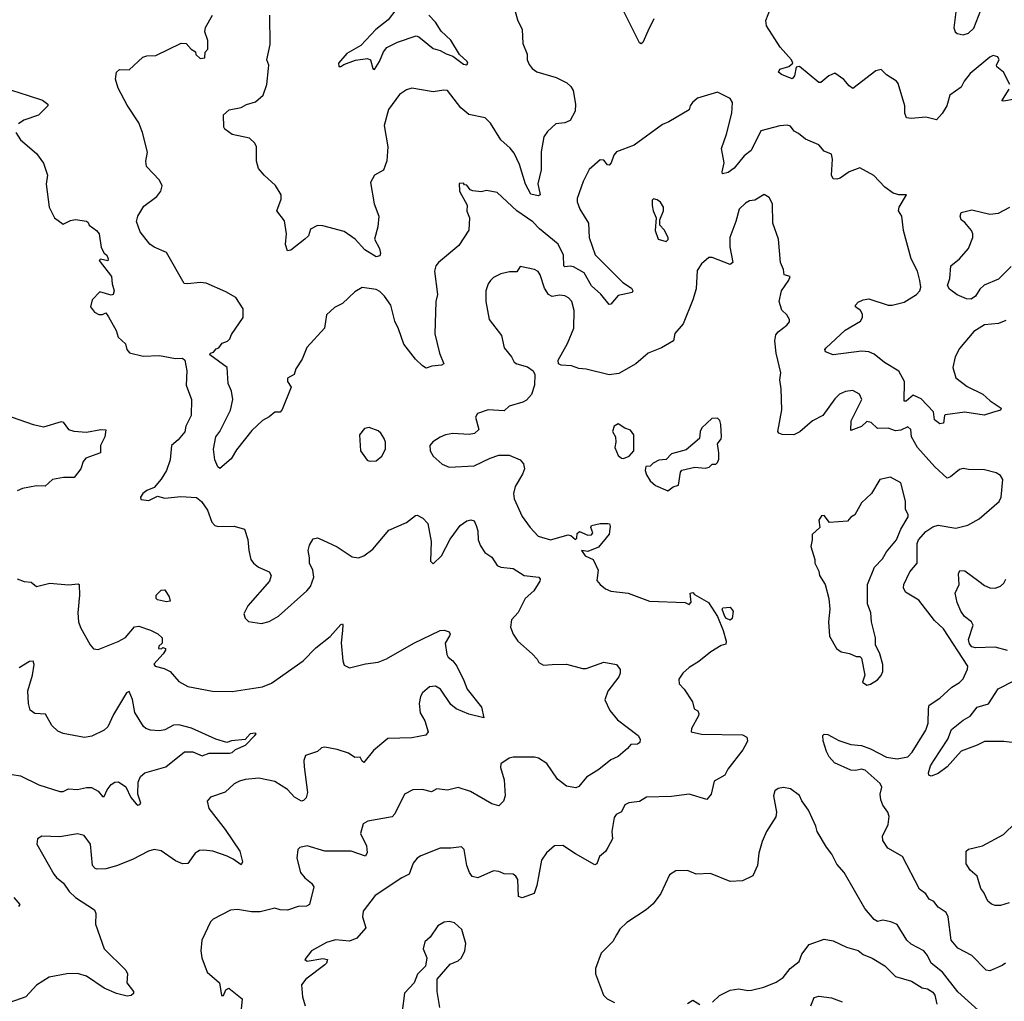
# Model space of a CAD drawing. Extents: x 1954678 to 2060275, y 904822 to 1016299.
# Tile 198 of 256: x 1975220 to 1980757, y 953651 to 959170. Entities that reach past the tile are written whole.
import ezdxf

# ---------------------------------------------------------------- set-up
doc = ezdxf.new("R2010")
doc.units = 0

msp = doc.modelspace()

# ---------------------------------------------------------------- linework, layer by layer
at = {"layer": '0CON20XD'}
for points in [[(1980788.9, 958805), (1980752.5, 958875), (1980714.6, 958905), (1980714.1, 958915.9), (1980728.5, 958945), (1980721.7, 958961.7), (1980695, 958967.8), (1980675, 958958.9), (1980565, 958867.1), (1980532.2, 958825), (1980515, 958790), (1980451.2, 958745), (1980434.5, 958685), (1980407.4, 958642.6), (1980375, 958606.4), (1980315, 958621.8), (1980234.2, 958614.2), (1980207.7, 958617.7), (1980197.5, 958645), (1980197.1, 958685), (1980161.2, 958811.2), (1980151.2, 958825), (1980095, 958860), (1980065, 958890), (1980035, 958882), (1979905, 958783.8), (1979885, 958797.5), (1979855, 958833.8), (1979805, 958870), (1979771.2, 958855), (1979725, 958816.2), (1979715, 958816.2), (1979605, 958906.4), (1979586.4, 958903.6), (1979576.4, 958853.6), (1979565, 958837.1), (1979505, 958860.8), (1979488, 958875), (1979495, 958892), (1979545, 958906.7), (1979568.5, 958925), (1979559.6, 958945), (1979497.1, 959015), (1979420, 959135), (1979416.2, 959165), (1979442.7, 959232.7)], [(1980490.9, 959259.1), (1980474.1, 959124.1), (1980481.7, 959101.7), (1980491.7, 959091.7), (1980525, 959083.8), (1980555, 959094.2), (1980585, 959121.2), (1980625, 959224)], [(1975951.7, 957908.3), (1975897.3, 957977.3), (1975876.2, 958035), (1975883.8, 958065), (1975917.8, 958122.2), (1975990.8, 958175), (1976012.5, 958205), (1976020, 958235), (1976006.8, 958266.8), (1975932.5, 958345), (1975930, 958375), (1975939.2, 958425), (1975910.8, 958535), (1975889.4, 958589.4), (1975825, 958690), (1975774, 958785), (1975758.8, 958835), (1975764, 958875), (1975780.7, 958889.3), (1975835, 958887.5), (1975911.7, 958958.3), (1975935, 958966.7), (1975985, 958968), (1976127, 959037), (1976156.4, 959036.4), (1976183.6, 959003.6), (1976208.3, 958988.3), (1976210, 958975), (1976235, 958952.5), (1976260, 958955), (1976263, 958987), (1976277.5, 959005), (1976277, 959053), (1976261.7, 959101.7), (1976263.8, 959125), (1976303.8, 959195)], [(1978003.5, 959223.5), (1978019.1, 959169.1), (1978046.2, 959115), (1978049.2, 959035), (1978073.6, 958976.4), (1978074, 958945), (1978085, 958917.5), (1978101.2, 958895), (1978127.3, 958877.3), (1978237.5, 958845), (1978296.2, 958815), (1978320, 958795), (1978332.3, 958772.3), (1978346, 958695), (1978344.1, 958655.9), (1978315, 958603.8), (1978285, 958590), (1978235, 958584.2), (1978188.6, 958541.4), (1978168.3, 958511.7), (1978152.6, 958427.4), (1978152.9, 958325), (1978133.2, 958246.8), (1978146.2, 958185), (1978135, 958178.8), (1978095, 958188), (1978064.8, 958244.8), (1978030.3, 958355), (1977999.8, 958419.8), (1977977.9, 958447.9), (1977925, 958494.3), (1977867.2, 958587.2), (1977837.9, 958617.9), (1977745, 958636), (1977701.4, 958675), (1977625, 958770.8), (1977604.2, 958774.2), (1977545, 958764.3), (1977425, 958784), (1977395, 958776.2), (1977355, 958750), (1977293.8, 958665), (1977269.2, 958575), (1977289.2, 958455), (1977284.2, 958375.8), (1977265, 958323.3), (1977214.5, 958295.5), (1977192.5, 958255), (1977214, 958135), (1977240, 958065), (1977234.3, 958005.7), (1977214.2, 957935), (1977243.1, 957883.1), (1977248.6, 957855), (1977245, 957841.2), (1977225, 957835.6), (1977160, 957875), (1977105.7, 957935), (1977045, 957978), (1976925, 958010), (1976895, 958012.5), (1976855, 957992.5), (1976843.3, 957955), (1976823.3, 957935), (1976745, 957873.8), (1976725, 957870), (1976714.4, 957905), (1976720.8, 957965), (1976709.1, 958039.1), (1976666.7, 958095), (1976689.7, 958160.3), (1976690, 958185), (1976658.3, 958238.3), (1976594.2, 958295), (1976562.6, 958332.6), (1976551.4, 958375), (1976551.2, 958455), (1976542, 958475), (1976513, 958503), (1976415, 958524.3), (1976373.4, 958553.4), (1976368, 958565), (1976366, 958634), (1976397.9, 958662.1), (1976465, 958675.8), (1976495, 958693.8), (1976545, 958708), (1976588.6, 958745), (1976610, 958805), (1976619.4, 958895), (1976620.8, 958915), (1976610, 958945), (1976629.1, 959030.9), (1976626, 959195)], [(1977334.6, 959225), (1977291.3, 959168.7), (1977223.5, 959115), (1977138.8, 959025), (1977059.7, 958980.3), (1977012, 958925), (1977015, 958907.5), (1977025, 958906.2), (1977042.1, 958917.9), (1977108.3, 958941.7), (1977175, 958952.2), (1977193.3, 958943.3), (1977205, 958896.2), (1977215, 958890), (1977244.1, 958935), (1977265, 958990), (1977285, 959013.8), (1977345, 959044.3), (1977449.4, 959079.4), (1977465, 959074.3), (1977545, 959007.5), (1977585, 958997.1), (1977617.4, 958977.4), (1977655.6, 958965.6), (1977715, 958918.9), (1977735, 958916.2), (1977740, 958925), (1977735.7, 958935), (1977693.6, 958973.6), (1977645.2, 959055.2), (1977590.5, 959105), (1977559.1, 959155), (1977520.8, 959195)], [(1978786.5, 959175), (1978752.5, 959105), (1978725, 959041.2), (1978715, 959034), (1978705, 959038.8), (1978618.1, 959215)], [(1975174.4, 958774.4), (1975266.7, 958743.3), (1975347.7, 958717.7), (1975377.5, 958695), (1975377.5, 958685), (1975326.1, 958633.9), (1975242.5, 958605), (1975213.3, 958585)], [(1980765, 957477.8), (1980725, 957462.5), (1980645, 957454.4), (1980585, 957417.3), (1980505, 957320.9), (1980480, 957275), (1980467.8, 957215), (1980485, 957155.8), (1980548.3, 957108.3), (1980635.7, 957065), (1980677, 957027), (1980740, 956985), (1980735.8, 956974.2), (1980690.7, 956960.7), (1980644.4, 956945.6), (1980535, 956962.5), (1980425, 956947.3), (1980420, 956945), (1980415, 956900.8), (1980395, 956898.2), (1980365, 956920.8), (1980358.8, 956965), (1980288.8, 957038.8), (1980245, 957058.8), (1980206.2, 957025), (1980193.3, 957025), (1980195.6, 957135), (1980165, 957193.3), (1980083.1, 957243.1), (1980025, 957290), (1979995, 957302.7), (1979955, 957306.2), (1979795, 957285.6), (1979752.5, 957302.5), (1979748.6, 957315), (1979755.6, 957325), (1979861.9, 957425), (1979949.2, 957475), (1979960, 957495), (1979960, 957515), (1979948.8, 957535), (1979920, 957555), (1979920, 957565), (1979935, 957580.8), (1979963.8, 957595), (1979995, 957599.5), (1980104.7, 957564.7), (1980127.5, 957565), (1980195, 957581.5), (1980264, 957625), (1980282.5, 957645), (1980287.5, 957665), (1980282.7, 957702.7), (1980268.6, 957755), (1980233.3, 957825), (1980190.8, 957985), (1980180.8, 958065), (1980162.9, 958095), (1980165.7, 958115), (1980206.7, 958185), (1980165, 958185.8), (1980132.5, 958195), (1980085, 958227.5), (1980024, 958294), (1979945, 958337.5), (1979885, 958314), (1979835, 958279.6), (1979815, 958272.7), (1979795, 958274.4), (1979784.5, 958295), (1979790.6, 958385), (1979785, 958413.3), (1979745, 958431.2), (1979715, 958465.8), (1979638.8, 958498.8), (1979599.2, 958529.2), (1979575, 958543.3), (1979555, 958570.8), (1979536.7, 958576.7), (1979495, 958573.5), (1979387.5, 958545), (1979333.5, 958435), (1979295, 958404.4), (1979237.1, 958335), (1979205, 958311.5), (1979172.2, 958302.2), (1979170, 958315), (1979181.2, 958365), (1979166.7, 958445), (1979195, 958526.7), (1979224.2, 958645), (1979228, 958705), (1979215, 958727.5), (1979145, 958762.5), (1979031.7, 958728.3), (1979003.3, 958705), (1978990, 958685), (1978985, 958662.5), (1978871.2, 958595), (1978835, 958580.8), (1978675.5, 958464.5), (1978577, 958427), (1978561.5, 958408.5), (1978546, 958365), (1978535, 958351.4), (1978525, 958354.2), (1978505, 958379.2), (1978485, 958382.5), (1978422.1, 958327.9), (1978389.5, 958260.5), (1978355.6, 958165), (1978354.4, 958145), (1978370, 958105), (1978418.1, 958025), (1978421.8, 957945), (1978456.9, 957846.9), (1978612.6, 957692.6), (1978659.8, 957659.8), (1978667.5, 957645), (1978664.3, 957635.7), (1978585, 957619.2), (1978545, 957570), (1978535, 957568.8), (1978487.2, 957627.2), (1978435, 957672.9), (1978395, 957746.1), (1978335, 957780.3), (1978315, 957784.7), (1978285, 957780.3), (1978279.2, 957785), (1978277.5, 957845), (1978248.3, 957908.3), (1978143, 957993), (1978105, 958032.5), (1978015, 958094.4), (1977905, 958198.8), (1977845, 958208.8), (1977815, 958202), (1977768.3, 958208.3), (1977753.6, 958213.6), (1977735, 958240), (1977721.7, 958241.7), (1977715, 958250), (1977691.7, 958248.3), (1977692.5, 958205), (1977736.2, 958126.2), (1977733.9, 958093.9), (1977750, 958055), (1977746.4, 957986.4), (1977689.8, 957900.2), (1977574.2, 957805), (1977560.8, 957785), (1977553.4, 957756.6), (1977569.2, 957625), (1977560.6, 957585), (1977554.4, 957404.4), (1977581.4, 957295), (1977606, 957235), (1977592.7, 957227.3), (1977537.6, 957222.4), (1977505, 957211.2), (1977485, 957224), (1977445, 957260.6), (1977379.3, 957345), (1977350.8, 957430.8), (1977329.6, 957475), (1977306.7, 957565), (1977271.9, 957615), (1977245, 957641.9), (1977225, 957651.9), (1977146.1, 957663.9), (1977105, 957640), (1977035, 957573.3), (1976989.3, 957550.7), (1976945, 957510), (1976933.3, 957435), (1976835, 957326.7), (1976808.3, 957261.7), (1976773.2, 957206.8), (1976763.8, 957175), (1976726.4, 957153.6), (1976726.2, 957135), (1976746.1, 957103.9), (1976695, 956977.5), (1976685, 956963.3), (1976655, 956962.5), (1976623.6, 956936.4), (1976585, 956916.7), (1976525, 956860), (1976439.5, 956750.5), (1976409.2, 956700.8), (1976345, 956646.7), (1976333.3, 956655), (1976318, 956695), (1976310, 956755), (1976323.3, 956825), (1976345.8, 956855), (1976405.5, 956974.5), (1976418.6, 957035), (1976411.2, 957081.2), (1976392.5, 957125), (1976386.9, 957215), (1976288.8, 957285), (1976293.3, 957295), (1976308.9, 957301.1), (1976325, 957320), (1976340, 957325), (1976358.8, 957351.2), (1976388.3, 957361.7), (1976401.2, 957375), (1976410.3, 957399.7), (1976476.2, 957495), (1976476.2, 957545), (1976435, 957607.5), (1976379.5, 957639.5), (1976268.7, 957688.7), (1976235, 957692.9), (1976165, 957683.8), (1976145, 957686.7), (1976045, 957861.2), (1975975, 957890), (1975951.7, 957908.3)], [(1980805, 958721.9), (1980755, 958711.4), (1980744.2, 958714.2), (1980785, 958780)], [(1975198.8, 958535), (1975223.8, 958495), (1975315, 958416.7), (1975353.9, 958363.9), (1975376.2, 958295), (1975368, 958245), (1975385.8, 958115), (1975415, 958055.8), (1975465, 958020.8), (1975505, 958040), (1975534.1, 958045.9), (1975595, 958037.5), (1975605, 958030), (1975610, 958015), (1975652.5, 957985), (1975665.9, 957965.9), (1975678.3, 957888.3), (1975695, 957857.5), (1975710, 957845), (1975717.5, 957825), (1975715, 957813.3), (1975675, 957822.5), (1975667.5, 957815), (1975736, 957725), (1975738.8, 957685), (1975750.8, 957645), (1975746, 957625), (1975735, 957620.8), (1975671.2, 957638.8), (1975627.5, 957595), (1975617.5, 957555), (1975640, 957525), (1975665, 957512.5), (1975685, 957512.5), (1975705, 957522.5), (1975718.3, 957498.3)], [(1979573.6, 956836.4), (1979507.3, 956837.3), (1979490, 956845), (1979484.2, 956855), (1979505.7, 956975.7), (1979501.9, 957095), (1979494.6, 957145), (1979500, 957185), (1979474.7, 957295), (1979466.5, 957365), (1979472.9, 957397.1), (1979484.5, 957415.5), (1979535, 957452.5), (1979549.3, 957470.7), (1979548.8, 957485), (1979535, 957510), (1979506.4, 957536.4), (1979491.2, 957585), (1979504.2, 957645), (1979545.8, 957705), (1979552.5, 957725), (1979520, 957735), (1979515.6, 957765), (1979499.4, 957805), (1979486.6, 957936.6), (1979456, 958025), (1979452.9, 958135), (1979435, 958170), (1979406, 958186), (1979355, 958154.2), (1979325, 958150.8), (1979300.9, 958139.1), (1979266.1, 958103.9), (1979248, 958035), (1979212.9, 957945), (1979212.7, 957892.7), (1979230, 957805), (1979215, 957793.3), (1979115, 957832.5), (1979095, 957832.5), (1979053.6, 957796.4), (1979030.7, 957759.3), (1979024, 957656), (1979006.2, 957595), (1978950.7, 957459.3), (1978904.1, 957405.9), (1978896.2, 957365), (1978830, 957325), (1978755, 957294.3), (1978685.8, 957235), (1978589, 957181), (1978535, 957173.3), (1978405.5, 957205.5), (1978365, 957208.1), (1978323.2, 957223.2), (1978265, 957226.7), (1978250, 957235), (1978247.5, 957255), (1978300.7, 957349.3), (1978336.7, 957435), (1978337.8, 957535), (1978325, 957585.7), (1978306.6, 957606.6), (1978285, 957616.7), (1978255, 957620.8), (1978215, 957614.3), (1978194, 957625), (1978170.6, 957660.6), (1978147.5, 957735), (1978135, 957754.2), (1978115, 957765.7), (1978035, 957782), (1978015, 957752.5), (1977975, 957752.9), (1977925, 957740), (1977885, 957720), (1977867, 957703), (1977853.8, 957685), (1977841.2, 957645), (1977842, 957585), (1977860, 957485), (1977928.8, 957395), (1977943.8, 957325), (1977986.2, 957275), (1978001.2, 957245), (1978015, 957234), (1978075, 957218.8), (1978106.7, 957195), (1978116, 957175), (1978114.4, 957115), (1978097.5, 957062.5), (1978069.2, 957030.8), (1978050.3, 957019.7), (1977972.3, 956997.7), (1977945, 956970), (1977855, 956975.7), (1977793.8, 956955), (1977783.8, 956935), (1977802.5, 956865), (1977777.7, 956842.3), (1977748.3, 956838.3), (1977655, 956844), (1977615, 956836), (1977585, 956822.5), (1977543.2, 956796.8), (1977526.2, 956775), (1977528.8, 956745), (1977545.7, 956715.7), (1977595, 956670), (1977635, 956654), (1977775, 956660.8), (1977865, 956704.2), (1977915, 956720.8), (1977972.1, 956722.1), (1978035, 956695.8), (1978053, 956673), (1978058.6, 956645), (1978048, 956615), (1978005.6, 956545), (1977997.1, 956505), (1978001.4, 956475), (1978045, 956376.7), (1978090, 956315), (1978136.5, 956266.5), (1978205, 956244.4), (1978305, 956273.5), (1978319.3, 956269.3), (1978345, 956247.5), (1978352.5, 956255), (1978355, 956280), (1978368.3, 956291.7), (1978415, 956272), (1978436, 956274), (1978444, 956285), (1978431.4, 956315), (1978435, 956325.6), (1978485, 956336.2), (1978527.7, 956337.7), (1978536.2, 956335), (1978540.7, 956320.7), (1978535, 956276.7), (1978475, 956204), (1978415, 956180), (1978380, 956185), (1978400.8, 956155), (1978444.6, 956134.6), (1978473.8, 956075), (1978466.4, 956016.4), (1978484.1, 955994.1), (1978515, 955970), (1978545, 955956.7), (1978642.5, 955945), (1978760.9, 955900.9), (1978963, 955893), (1978985, 955882.5), (1978996.7, 955895), (1978990, 955945), (1979005, 955950), (1979015, 955937.5), (1979093.3, 955893.3), (1979144.4, 955815), (1979175.5, 955735), (1979192.9, 955675), (1979191.2, 955658.8), (1979165, 955651.4), (1979106, 955615), (1979039.1, 955560.9), (1978985, 955527.5), (1978949.2, 955495), (1978927.3, 955462.7), (1978928, 955435), (1978956.7, 955405), (1979003.8, 955335), (1979012.5, 955295), (1979033, 955283), (1979039.3, 955269.3), (1979038, 955255), (1978998.5, 955185), (1978996.7, 955165), (1979055, 955151.9), (1979285, 955149.2), (1979308.8, 955135), (1979313.8, 955115), (1979310, 955105), (1979287.1, 955065), (1979201.4, 954955), (1979185, 954921.2), (1979125, 954887.5), (1979109.2, 954815), (1979085, 954786.2), (1978984.5, 954815.5), (1978885, 954801.4), (1978745, 954797.8), (1978705, 954773.3), (1978646.1, 954766.1), (1978623.3, 954755), (1978605, 954716.2), (1978575, 954701.2), (1978562.9, 954685), (1978549.4, 954605), (1978553.5, 954565), (1978527.5, 954515), (1978515, 954492.9), (1978481.4, 954465), (1978465, 954423.3), (1978455, 954417.1), (1978345, 954478.9), (1978275, 954527.1), (1978228.1, 954525), (1978181.8, 954485), (1978154.4, 954445), (1978128.7, 954301.3), (1978112.3, 954257.7), (1978045, 954232), (1978025, 954240), (1978020.8, 954335), (1978010, 954355), (1977995, 954366.2), (1977945, 954367.5), (1977915, 954380.5), (1977885, 954383.5), (1977795.6, 954344.4), (1977765, 954352.5), (1977748.9, 954375), (1977734.6, 954414.6), (1977720, 954505), (1977705, 954518.8), (1977645, 954511.2), (1977585, 954512), (1977475, 954468), (1977454.3, 954455.7), (1977432.4, 954427.6), (1977410, 954365), (1977368.8, 954345), (1977219.2, 954245), (1977151.8, 954158.2), (1977146.7, 954125), (1977166.7, 954063.3), (1977116, 954005), (1977075, 953989.4), (1976995, 953995.6), (1976945, 953981.9), (1976861.2, 953935), (1976823.8, 953885), (1976836.1, 953876.1), (1976925, 953891.1), (1976950, 953885), (1976945.8, 953865), (1976936, 953855), (1976829.1, 953775), (1976804.1, 953744.1), (1976810, 953675), (1976824.3, 953625)], [(1978855, 957922.5), (1978867, 957933), (1978867.5, 957945), (1978845, 957987.5), (1978820, 958015), (1978820, 958045), (1978840, 958095), (1978840, 958115), (1978823, 958143), (1978805, 958157.5), (1978785, 958162.5), (1978777.5, 958155), (1978777.5, 958125), (1978782.5, 958095), (1978800, 958055), (1978793.3, 957985), (1978810, 957935), (1978855, 957922.5)], [(1980795, 957781.5), (1980725, 957710.8), (1980643.4, 957676.6), (1980620, 957655), (1980595.6, 957615), (1980571.1, 957598.9), (1980545, 957600.4), (1980492.9, 957622.9), (1980448.8, 957655), (1980437.8, 957675), (1980450.8, 957715), (1980455.8, 957785), (1980504.4, 957825), (1980555, 957883.1), (1980579.5, 957945), (1980580, 957965), (1980572.2, 957985), (1980535, 958029.2), (1980514, 958045), (1980509.2, 958065), (1980515, 958086), (1980575, 958100.9), (1980675, 958076.5), (1980725, 958082.7), (1980787.5, 958115)], [(1975718.3, 957498.3), (1975761.7, 957421.7), (1975773.8, 957385), (1975815, 957347.5), (1975822.5, 957315), (1975836.4, 957296.4), (1975915, 957278.8), (1976005, 957280.8), (1976095, 957264.3), (1976135.8, 957265.8), (1976148.8, 957255), (1976158.8, 957195), (1976156.7, 957115), (1976186.7, 957035), (1976183.3, 956945), (1976153.3, 956885), (1976148.3, 956851.7), (1976111.7, 956808.3), (1976074.2, 956775.8), (1976065.6, 956695), (1976045.4, 956634.6), (1976014.5, 956585.5), (1975975, 956540), (1975935, 956522.5), (1975912.5, 956505), (1975900, 956485), (1975901.7, 956471.7), (1975945, 956466.7), (1975995, 956490), (1976035, 956480), (1976125, 956488.8), (1976213.9, 956483.9), (1976241.7, 956461.7), (1976275, 956412.5), (1976300, 956345), (1976317.5, 956325), (1976335, 956320), (1976425, 956321.2), (1976483.3, 956305), (1976503, 956247), (1976508.8, 956185), (1976520, 956135), (1976534.1, 956114.1), (1976562.3, 956092.3), (1976622.5, 956065), (1976633.3, 956045), (1976625, 956013.3), (1976503.3, 955875), (1976480.7, 955829.3), (1976487.5, 955805), (1976506.4, 955786.4), (1976580, 955775), (1976623, 955787), (1976675, 955815.8), (1976835, 955958.8), (1976855, 955983.3), (1976873.8, 956035), (1976868.8, 956075), (1976848.8, 956115), (1976850, 956145), (1976842, 956185), (1976848.8, 956215), (1976869.5, 956250.5), (1976894, 956256), (1976925, 956244.2), (1977005.4, 956205.4), (1977088.9, 956148.9), (1977125, 956144.2), (1977155, 956156), (1977205, 956192), (1977295, 956298.8), (1977395, 956342), (1977445, 956382), (1977455, 956384), (1977487.3, 956367.3), (1977515, 956337.5), (1977533.8, 956235), (1977530, 956125), (1977545, 956110), (1977592.5, 956155), (1977640.3, 956249.7), (1977696, 956325), (1977735, 956352.5), (1977757.5, 956357.5), (1977775, 956352.5), (1977786.6, 956326.6), (1977796.5, 956295), (1977798.9, 956245), (1977812.2, 956212.2), (1977835, 956174), (1977875, 956147.5), (1977905, 956101.2), (1977925, 956091.9), (1977994.4, 956084.4), (1978057.5, 956045), (1978140, 956035), (1978147.1, 956025), (1978145, 956012), (1978111.1, 955958.9), (1978062.5, 955915), (1978023.9, 955836.1), (1977985.8, 955795), (1977980, 955755), (1977994.4, 955714.4), (1978021.2, 955675), (1978102.5, 955605), (1978130, 955575), (1978140, 955555), (1978165, 955540), (1978215, 955543.8), (1978295, 955546.2), (1978385, 955521.2), (1978405, 955521.2), (1978505, 955558), (1978576.7, 955545), (1978595.9, 955515.9), (1978596.7, 955495), (1978588.8, 955475), (1978527.5, 955395), (1978511.2, 955345), (1978538.8, 955285), (1978582.5, 955232.5), (1978698.6, 955145), (1978708.6, 955125), (1978708, 955105), (1978695, 955096.2), (1978657.5, 955095), (1978638.5, 955071.5), (1978585, 955026.7), (1978545, 955008), (1978476.5, 954953.5), (1978408.3, 954911.7), (1978365, 954858.8), (1978348.3, 954851.7), (1978295, 954861.2), (1978245, 954900), (1978185, 954988.5), (1978137.7, 955017.7), (1978115, 955023.2), (1977995, 955023.6), (1977972.7, 955017.3), (1977925.8, 954985), (1977924.4, 954965), (1977944.5, 954895), (1977950, 954805), (1977941.2, 954775), (1977915, 954750), (1977875, 954760), (1977755, 954830.5), (1977685, 954853.1), (1977625, 954837.8), (1977565, 954845.6), (1977535, 954827.5), (1977485, 954841.9), (1977430.9, 954839.1), (1977384, 954815), (1977329.4, 954705), (1977315, 954687.1), (1977177, 954663), (1977152.1, 954647.9), (1977136, 954595), (1977169.7, 954525), (1977173.5, 954486.5), (1977165, 954466.2), (1977084.6, 954495.4), (1976935.5, 954495.5), (1976835.9, 954524.1), (1976795, 954516.2), (1976783.3, 954505), (1976778, 954455), (1976798.6, 954375), (1976822.5, 954345), (1976860.8, 954315), (1976874, 954295), (1976850, 954195), (1976833.5, 954186.5), (1976785, 954182.9), (1976725, 954163.1), (1976685, 954164.4), (1976655, 954174.2), (1976573, 954153), (1976523, 954153), (1976445, 954166.2), (1976405, 954163.3), (1976307.7, 954112.3), (1976292.5, 954097.5), (1976243.8, 953995), (1976238.8, 953935), (1976244.2, 953894.2), (1976274, 953815), (1976343.7, 953753.7), (1976355, 953683.3), (1976365, 953683.8), (1976378.8, 953715), (1976395, 953723.8), (1976470, 953665), (1976465.7, 953605.7)], [(1980764, 953866), (1980745, 953851.5), (1980675, 953821.5), (1980655, 953825.6), (1980575, 953908.2), (1980495, 953949.6), (1980458.8, 953995), (1980441.1, 954125), (1980430.6, 954150.6), (1980385, 954180.6), (1980360.9, 954210.9), (1980335.6, 954225.6), (1980315.4, 954255.4), (1980280.6, 954280.6), (1980185.3, 954465.3), (1980101.7, 954511.7), (1980074.4, 954554.4), (1980071.7, 954578.3), (1980104, 954645), (1980109.5, 954689.5), (1980102, 954715), (1980075, 954753.3), (1980063.2, 954783.2), (1980059.2, 954815), (1980068.1, 954855), (1980059.5, 954875), (1979975, 954951.1), (1979955, 954956.1), (1979921.7, 954948.3), (1979895, 954949.7), (1979801.9, 954991.9), (1979772.9, 955025), (1979757.5, 955055), (1979738, 955115), (1979736.7, 955145), (1979745, 955153.3), (1979765, 955151.2), (1979827.3, 955117.3), (1979894.7, 955094.7), (1979955, 955089.1), (1980005, 955070.4), (1980095, 955024), (1980155, 955014.6), (1980215, 955024.6), (1980238.8, 955051.2), (1980316, 955175), (1980328.7, 955215), (1980330, 955295), (1980335.5, 955315), (1980394.7, 955355.3), (1980462.5, 955417.5), (1980506, 955444), (1980525, 955464.2), (1980551.1, 955518.9), (1980552.2, 955535), (1980415.7, 955745), (1980365, 955791.4), (1980276.9, 955906.9), (1980200.7, 955950.7), (1980190, 955975), (1980191.9, 955995), (1980226.5, 956065), (1980268.1, 956115), (1980266.4, 956225), (1980275.6, 956245), (1980315, 956292.2), (1980355, 956317.5), (1980385, 956327.8), (1980485, 956310.9), (1980551.7, 956328.3), (1980615, 956362.5), (1980728.8, 956461.2), (1980740, 956485), (1980748.8, 956585), (1980735, 956606.7), (1980711.4, 956621.4), (1980645, 956639.2), (1980555, 956640), (1980525, 956646), (1980505, 956640.8), (1980455, 956599.2), (1980435, 956592.9), (1980366, 956656), (1980269.6, 956765), (1980236.2, 956825), (1980231.9, 956865), (1980215, 956881.4), (1980175, 956861.1), (1980145, 956858.2), (1980105, 956873.6), (1980045, 956872.1), (1980008.6, 956905), (1979985, 956910.4), (1979955, 956882.9), (1979895, 956860), (1979895.4, 956915), (1979955.6, 957035), (1979943.3, 957065), (1979905, 957084.2), (1979865, 957080), (1979831.2, 957065), (1979805, 957038.8), (1979736.2, 956945), (1979678, 956915), (1979607.6, 956852.4), (1979573.6, 956836.4)], [(1975095, 956962.9), (1975295, 956892.9), (1975355, 956880.8), (1975455, 956911.2), (1975465, 956907.5), (1975495, 956865.6), (1975525, 956855.5), (1975595, 956851.1), (1975676, 956866), (1975703.3, 956863.3), (1975699.2, 956825), (1975674.2, 956775), (1975673.3, 956735), (1975591.2, 956705), (1975576, 956685), (1975564, 956645), (1975526.7, 956595), (1975465.6, 956595.6), (1975405, 956584.3), (1975362.2, 956547.8), (1975315, 956548.5), (1975235, 956534.3), (1975205, 956520)], [(1978865, 956520), (1978895, 956542.5), (1978925, 956552.5), (1978936.7, 956625), (1978943.9, 956636.1), (1979017, 956653), (1979075, 956647.5), (1979097, 956653), (1979115, 956670), (1979135, 956670), (1979145, 956680), (1979151.7, 956698.3), (1979152.5, 956735), (1979143.3, 956785), (1979165, 956812.5), (1979166.7, 956825), (1979163, 956893), (1979157, 956917), (1979145, 956930), (1979111.7, 956928.3), (1979056.7, 956875), (1979046.7, 956855), (1979042.5, 956815), (1978968.3, 956751.7), (1978885, 956728), (1978855, 956697.5), (1978815, 956692.5), (1978783, 956677), (1978765, 956660), (1978741.7, 956658.3), (1978737.5, 956635), (1978745, 956610), (1978765, 956577.5), (1978795, 956550), (1978865, 956520)], [(1977187, 956687), (1977225, 956690), (1977256.2, 956715), (1977276.2, 956755), (1977276.4, 956793.6), (1977270, 956815), (1977251.2, 956845), (1977235, 956858.8), (1977185, 956876.2), (1977158.3, 956871.7), (1977130, 956835), (1977136.7, 956745), (1977173.9, 956693.9), (1977187, 956687)], [(1978615, 956703.3), (1978647.5, 956715), (1978673.3, 956745), (1978673.3, 956835), (1978655, 956862.5), (1978623, 956873), (1978585, 956896.7), (1978563.3, 956885), (1978553.8, 956855), (1978570, 956825), (1978572.5, 956795), (1978566.7, 956765), (1978585, 956720), (1978603.9, 956703.9), (1978615, 956703.3)], [(1979985, 955428.8), (1980005, 955433.8), (1980045, 955457.5), (1980065, 955482.5), (1980073.3, 955505), (1980073.6, 955543.6), (1980057.5, 955605), (1980032.5, 955655), (1980033.3, 955695), (1980010, 955785), (1980006.2, 955835), (1979988, 955885), (1979987.5, 955995), (1980027.9, 956092.1), (1980072.4, 956137.6), (1980095, 956178), (1980151.1, 956245), (1980176.2, 956305), (1980217.3, 956375), (1980217, 956387), (1980201.1, 956415), (1980202.4, 956462.4), (1980176, 956565), (1980117.3, 956597.3), (1980056.4, 956583.6), (1980010, 956505), (1979955, 956453.3), (1979917.5, 956385), (1979895, 956372.5), (1979875, 956350), (1979775, 956343.3), (1979745, 956382.5), (1979729.3, 956380.7), (1979713.9, 956356.1), (1979720, 956315), (1979677.5, 956275), (1979677.5, 956245), (1979668.3, 956208.3), (1979692.5, 956135), (1979692.5, 956115), (1979715, 956070), (1979717.5, 956045), (1979750, 955995), (1979771.2, 955915), (1979776.7, 955855), (1979768.8, 955785), (1979774.1, 955704.1), (1979813.9, 955633.9), (1979840, 955615), (1979887, 955607), (1979925, 955590), (1979945, 955590), (1979955, 955580), (1979973.3, 955485), (1979960, 955445), (1979985, 955428.8)], [(1975205, 956025.8), (1975245, 956011.2), (1975285, 956006.7), (1975315, 955983.3), (1975388.8, 956001.2), (1975495, 955993.1), (1975548.6, 955998.6), (1975553.9, 955993.9), (1975556, 955935), (1975545.8, 955835), (1975551.2, 955785), (1975562.3, 955752.3), (1975616.2, 955655), (1975635, 955633.3), (1975660.7, 955629.3), (1975773.8, 955673.8), (1975815, 955696.7), (1975865, 955756.7), (1975889.3, 955759.3), (1975955, 955737.5), (1975997, 955717), (1976020, 955695), (1976020, 955665), (1976001.7, 955648.3), (1976000, 955635), (1976017.5, 955632.5), (1976025, 955640), (1976040, 955635), (1976040, 955625), (1976026.7, 955605), (1975974.3, 955545.7), (1975982, 955535), (1976031.8, 955521.8), (1976065.4, 955505.4), (1976115, 955448), (1976165, 955420), (1976304.5, 955394.5), (1976415, 955393.1), (1976585, 955419.2), (1976635, 955440), (1976813.8, 955565), (1976885, 955638), (1976965, 955702), (1977025, 955770), (1977035, 955772.5), (1977037, 955767), (1977034.3, 955735), (1977027, 955667), (1977037.5, 955565), (1977045, 955540), (1977075, 955526), (1977165, 955547.8), (1977235, 955557.1), (1977283.3, 955576.7), (1977436, 955664), (1977585, 955735.7), (1977607.3, 955737.3), (1977635, 955727.5), (1977640.6, 955715), (1977637.5, 955705), (1977612.9, 955665), (1977621.2, 955601.2), (1977628.8, 955585), (1977656, 955565), (1977678, 955535), (1977718, 955455), (1977735.8, 955405), (1977816.2, 955305), (1977830, 955245), (1977745, 955264.2), (1977673.8, 955295), (1977645, 955320), (1977585.6, 955405), (1977558.3, 955421.7), (1977525, 955418.6), (1977485.8, 955385), (1977474.5, 955365), (1977465.8, 955325), (1977471.7, 955271.7), (1977497.3, 955227.3), (1977516.1, 955166.1), (1977503.8, 955146.2), (1977425, 955131.5), (1977290.9, 955129.1), (1977208.6, 955061.4), (1977155, 954993.8), (1977145, 955000), (1977135, 955023.3), (1977105, 955020.6), (1977068.8, 955045), (1977005, 955066.2), (1976935, 955080), (1976916.7, 955075), (1976895, 955054.3), (1976827.8, 955032.2), (1976817.8, 955005), (1976818.7, 954968.7), (1976838.5, 954825), (1976830, 954795), (1976815, 954780), (1976805, 954776), (1976765, 954797.7), (1976725, 954841.4), (1976655, 954885.6), (1976565, 954905.7), (1976486.9, 954896.9), (1976455, 954888.9), (1976426.4, 954873.6), (1976375, 954826.9), (1976292.3, 954797.7), (1976273.3, 954775), (1976284, 954735), (1976375, 954616), (1976457.1, 954495), (1976472, 954435), (1976465, 954418.8), (1976420.2, 954450.2), (1976385.9, 954465.9), (1976305, 954493.9), (1976255, 954500.9), (1976231.7, 954498.3), (1976206.3, 954483.7), (1976165, 954426), (1976135.8, 954424.2), (1976095, 954440.6), (1976016.1, 954496.1), (1975975, 954504.4), (1975943.3, 954495), (1975855, 954448), (1975765, 954412), (1975705, 954396.2), (1975655, 954393.8), (1975645, 954396.7), (1975628.8, 954415), (1975617.5, 954535), (1975583, 954583), (1975545, 954591.9), (1975445, 954575.6), (1975345, 954578.8), (1975320, 954565), (1975316.2, 954535), (1975410.8, 954365), (1975426.6, 954346.6), (1975465.7, 954315.7), (1975498.3, 954268.3), (1975533.3, 954235), (1975640, 954165), (1975648, 954145), (1975646, 954085), (1975695.6, 953945), (1975817.5, 953825), (1975825.8, 953805), (1975822, 953755), (1975860, 953705), (1975860, 953695), (1975847.3, 953682.7), (1975825, 953680), (1975765, 953693.8), (1975694.7, 953724.7), (1975595, 953792.5), (1975545, 953806.5), (1975485, 953804.2), (1975385, 953786.7), (1975315, 953740.8), (1975255, 953676), (1975165, 953643.3)], [(1980775, 955623.8), (1980705, 955641.3), (1980595, 955637.2), (1980575, 955644), (1980560.9, 955660.9), (1980556.6, 955685), (1980581.5, 955765), (1980572.1, 955785), (1980533.8, 955815), (1980512.1, 955845), (1980492.9, 955892.9), (1980481.3, 955945), (1980502.8, 955995), (1980499.5, 956055), (1980506.9, 956073.1), (1980535, 956071.1), (1980613.7, 956013.7), (1980645, 955987.9), (1980675, 955975.5), (1980705, 955974.3), (1980736, 955985), (1980755, 956002.5), (1980765.5, 956025)], [(1976045, 955897.5), (1975995, 955907.5), (1975987.5, 955915), (1975986.7, 955935), (1976015, 955962), (1976035, 955963.8), (1976060, 955925), (1976065, 955900), (1976045, 955897.5)], [(1979215, 955793.3), (1979195, 955802.5), (1979186, 955815), (1979171.2, 955855), (1979175, 955862.5), (1979215, 955866.7), (1979232.5, 955845), (1979226.4, 955803.6), (1979215, 955793.3)], [(1975177.5, 954925), (1975225, 954918.9), (1975327.2, 954867.2), (1975445, 954831.1), (1975465, 954830), (1975493.8, 954845), (1975545, 954841.8), (1975595, 954853.3), (1975623.3, 954853.3), (1975661.3, 954831.3), (1975685, 954801.4), (1975695, 954802.5), (1975710.8, 954839.2), (1975735, 954869.4), (1975755, 954883.5), (1975775, 954885.5), (1975816.7, 954856.7), (1975845, 954796), (1975875, 954761.2), (1975885, 954754.2), (1975895, 954756.7), (1975901.2, 954765), (1975884.4, 954814.4), (1975886.4, 954883.6), (1975898.6, 954915), (1975924.2, 954935), (1976041.1, 954968.9), (1976145.8, 955054.2), (1976193.4, 955053.4), (1976245, 955030.7), (1976285, 955046.4), (1976400, 955045), (1976415, 955050), (1976432.7, 955067.3), (1976488.7, 955091.3), (1976542, 955145), (1976550, 955155), (1976545, 955158.8), (1976515, 955154.5), (1976487.4, 955122.6), (1976410, 955115), (1976385, 955106.7), (1976322.5, 955125), (1976185, 955186), (1976115, 955204.3), (1976085, 955202.9), (1976035, 955177.1), (1976005, 955171.9), (1975954.5, 955174.5), (1975930, 955185), (1975915.7, 955195.7), (1975868.1, 955275), (1975855, 955347.5), (1975835, 955393.3), (1975820, 955385), (1975746.8, 955263.2), (1975715.7, 955194.3), (1975693.8, 955175), (1975625, 955141.5), (1975585, 955133.8), (1975463.9, 955156.1), (1975435, 955170), (1975400.7, 955200.7), (1975365.6, 955265.6), (1975305, 955269.2), (1975278.1, 955288.1), (1975268.9, 955325), (1975264.5, 955395.5), (1975292.5, 955485), (1975300.8, 955545), (1975295, 955562.5), (1975275, 955561.2), (1975216.2, 955525)], [(1980831.4, 955101.4), (1980755, 955110.8), (1980645, 955112.3), (1980605, 955090), (1980515, 955056.3), (1980435, 954969.5), (1980385, 954931.4), (1980346.1, 954916.1), (1980331.9, 954921.9), (1980330, 954935), (1980342.5, 954975), (1980361.5, 955005), (1980439.2, 955125), (1980460.7, 955179.3), (1980525, 955231.8), (1980565, 955253.6), (1980605, 955304.5), (1980667.7, 955322.3), (1980722.4, 955407.6), (1980814, 955455)], [(1980648.8, 953565), (1980495, 953703.3), (1980410, 953815), (1980345.4, 953865.4), (1980325, 953908), (1980305, 953934), (1980232.7, 953972.7), (1980208.8, 953995), (1980155, 954083.3), (1980118.3, 954098.3), (1980075, 954106.2), (1980045, 954100), (1980025, 954111.2), (1979972.4, 954172.4), (1979855.8, 954375), (1979815, 954422.5), (1979787.8, 954477.8), (1979757.4, 954517.4), (1979705.6, 954605), (1979697.8, 954635), (1979655.2, 954725.2), (1979618.1, 954778.1), (1979605, 954808.1), (1979555, 954846.2), (1979515, 954853.3), (1979485, 954847.5), (1979466.4, 954833.6), (1979460, 954805), (1979476, 954715), (1979472.3, 954687.7), (1979420, 954605), (1979395, 954550), (1979377, 954483), (1979370, 954415), (1979343, 954357), (1979285, 954328), (1979215, 954324), (1979105, 954370), (1979025, 954366.2), (1978975, 954386.2), (1978910, 954385), (1978875, 954362.5), (1978825, 954257.5), (1978781.7, 954198.3), (1978742.5, 954165), (1978635, 954093.3), (1978595, 954056.7), (1978576.7, 954025), (1978555, 953987.5), (1978489.3, 953920.7), (1978457.5, 953835), (1978457.5, 953805), (1978503.3, 953685), (1978523.9, 953663.9), (1978565, 953643.8)], [(1980785, 954203.8), (1980735, 954190), (1980705, 954188.8), (1980685, 954196.2), (1980664.2, 954214.2), (1980642.7, 954262.7), (1980625.7, 954285.7), (1980603.8, 954355), (1980565, 954388.8), (1980543.4, 954423.4), (1980542.9, 954495), (1980555, 954506.7), (1980635, 954525.5), (1980751.9, 954588.1), (1980819.4, 954655)], [(1975215, 954183.8), (1975222.5, 954195), (1975188.8, 954235)], [(1977583.3, 953615), (1977567.5, 953705), (1977567.5, 953775), (1977640.9, 953859.1), (1977685, 953878.2), (1977705.2, 953894.8), (1977722.5, 953935), (1977728.6, 953975), (1977706.2, 954055), (1977665, 954091.2), (1977635, 954100), (1977607.5, 954095), (1977571.2, 954075), (1977529.1, 954010.9), (1977498.8, 953985), (1977488.8, 953945), (1977508.8, 953895), (1977502.5, 953847.5), (1977457, 953803), (1977437.5, 953755), (1977383.9, 953696.1), (1977371.2, 953595)], [(1979116.7, 953645), (1979155.8, 953684.2), (1979215, 953714), (1979265, 953720.8), (1979315, 953710.8), (1979335, 953712.5), (1979405, 953730), (1979475, 953758), (1979513.8, 953785), (1979553.8, 953835), (1979604, 953875), (1979618, 953915), (1979660.3, 953969.7), (1979745, 954000), (1979795, 953991.2), (1979870, 953955), (1979935, 953936.7), (1979963.9, 953913.9), (1980015, 953893.3), (1980085, 953850), (1980145, 953790), (1980235, 953763.3), (1980295, 953726.7), (1980325, 953721.2), (1980355, 953701.2), (1980366.2, 953685), (1980377.5, 953635)], [(1978975, 953637.5), (1979005, 953656.7), (1979045, 953633.3)], [(1979668.9, 953625), (1979688, 953672), (1979715, 953680), (1979785, 953670.8), (1979845, 953647.5)]]:
    msp.add_lwpolyline(points, dxfattribs=at)

doc.saveas('drawing.dxf')
